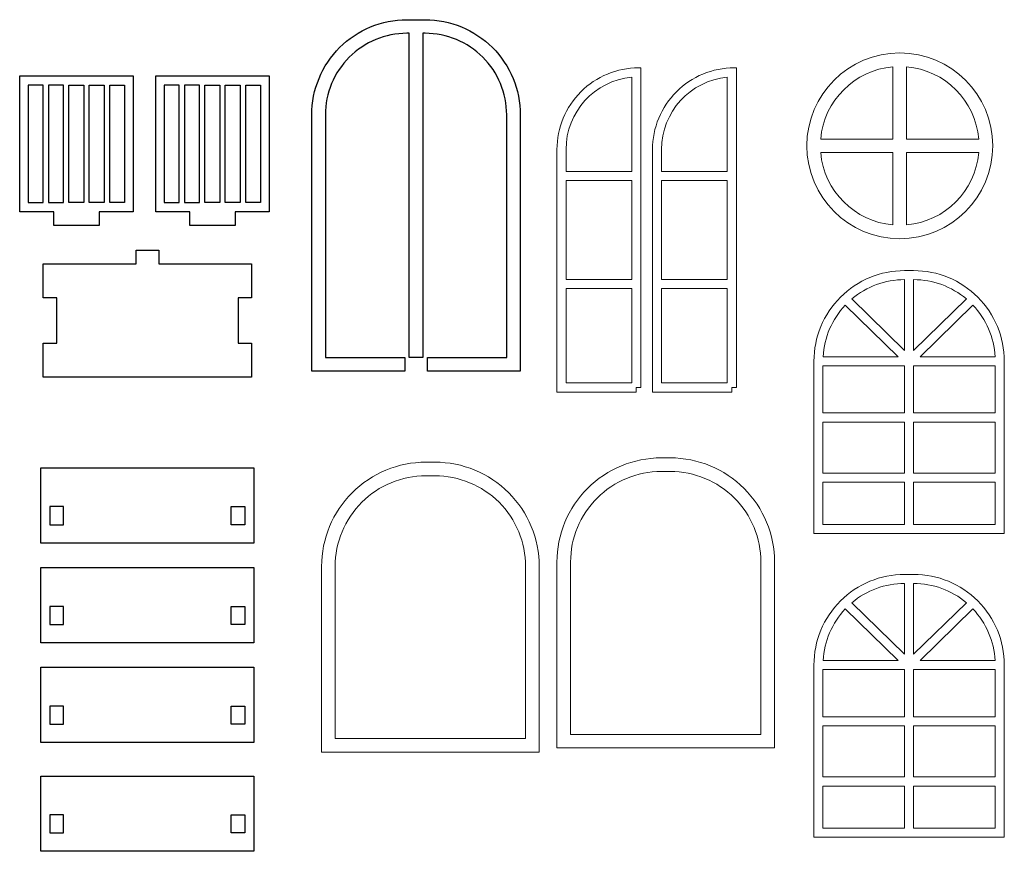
# Model space of a CAD drawing. Header units: centimetres. Extents: x -145 to 143, y -118 to 128.
# Tile 49 of 49: x 115 to 137, y 92 to 110. Entities that reach past the tile are written whole.
import ezdxf

# ---------------------------------------------------------------- set-up
doc = ezdxf.new("R2010")
doc.units = ezdxf.units.CM
doc.header["$MEASUREMENT"] = 0
doc.layers.add('Layer 1', color=7, linetype='Continuous')

msp = doc.modelspace()

# ---------------------------------------------------------------- linework, layer by layer
at = {"layer": 'Layer 1', "lineweight": 25}
for points, knots in [([(123.91447, 109.9993), (123.91447, 109.9993), (123.51447, 109.9993), (123.51447, 109.9993), (123.51447, 109.9993), (122.95747, 109.9993), (122.42347, 109.7773), (122.02947, 109.3843), (122.02947, 109.3843), (121.63647, 108.9903), (121.41447, 108.4563), (121.41447, 107.8993), (121.41447, 107.8993), (121.41447, 107.8993), (121.41447, 102.2453), (121.41447, 102.2453), (121.41447, 102.2453), (121.41447, 102.2453), (123.46447, 102.2453), (123.46447, 102.2453), (123.46447, 102.2453), (123.46447, 102.2453), (123.46447, 102.5453), (123.46447, 102.5453), (123.46447, 102.5453), (123.46447, 102.5453), (121.71447, 102.5453), (121.71447, 102.5453), (121.71447, 102.5453), (121.71447, 102.5453), (121.71447, 107.8993), (121.71447, 107.8993), (121.71447, 107.8993), (121.71447, 108.3763), (121.90447, 108.8343), (122.24247, 109.1713), (122.24247, 109.1713), (122.57947, 109.5093), (123.03747, 109.6993), (123.51447, 109.6993), (123.51447, 109.6993), (123.51447, 109.6993), (123.56447, 109.6993), (123.56447, 109.6993), (123.56447, 109.6993), (123.56447, 109.6993), (123.56447, 102.5453), (123.56447, 102.5453), (123.56447, 102.5453), (123.56447, 102.5453), (123.86447, 102.5453), (123.86447, 102.5453), (123.86447, 102.5453), (123.86447, 102.5453), (123.86447, 109.6993), (123.86447, 109.6993), (123.86447, 109.6993), (123.86447, 109.6993), (123.91447, 109.6993), (123.91447, 109.6993), (123.91447, 109.6993), (124.39247, 109.6993), (124.85047, 109.5093), (125.18747, 109.1713), (125.18747, 109.1713), (125.52547, 108.8343), (125.71447, 108.3763), (125.71447, 107.8993), (125.71447, 107.8993), (125.71447, 107.8993), (125.71447, 102.5453), (125.71447, 102.5453), (125.71447, 102.5453), (125.71447, 102.5453), (123.96447, 102.5453), (123.96447, 102.5453), (123.96447, 102.5453), (123.96447, 102.5453), (123.96447, 102.2453), (123.96447, 102.2453), (123.96447, 102.2453), (123.96447, 102.2453), (126.01447, 102.2453), (126.01447, 102.2453), (126.01447, 102.2453), (126.01447, 102.2453), (126.01447, 107.8993), (126.01447, 107.8993), (126.01447, 107.8993), (126.01447, 108.4563), (125.79347, 108.9903), (125.39947, 109.3843), (125.39947, 109.3843), (125.00547, 109.7773), (124.47147, 109.9993), (123.91447, 109.9993)], [0, 0, 0, 0, 0.04, 0.04, 0.04, 0.04, 0.08, 0.08, 0.08, 0.08, 0.12, 0.12, 0.12, 0.12, 0.16, 0.16, 0.16, 0.16, 0.2, 0.2, 0.2, 0.2, 0.24, 0.24, 0.24, 0.24, 0.28, 0.28, 0.28, 0.28, 0.32, 0.32, 0.32, 0.32, 0.36, 0.36, 0.36, 0.36, 0.4, 0.4, 0.4, 0.4, 0.44, 0.44, 0.44, 0.44, 0.48, 0.48, 0.48, 0.48, 0.52, 0.52, 0.52, 0.52, 0.56, 0.56, 0.56, 0.56, 0.6, 0.6, 0.6, 0.6, 0.64, 0.64, 0.64, 0.64, 0.68, 0.68, 0.68, 0.68, 0.72, 0.72, 0.72, 0.72, 0.76, 0.76, 0.76, 0.76, 0.8, 0.8, 0.8, 0.8, 0.84, 0.84, 0.84, 0.84, 0.88, 0.88, 0.88, 0.88, 0.92, 0.92, 0.92, 0.92, 1, 1, 1, 1]), ([(117.47147, 108.7613), (117.47147, 108.7613), (114.97147, 108.7613), (114.97147, 108.7613), (114.97147, 108.7613), (114.97147, 108.7613), (114.97147, 105.7613), (114.97147, 105.7613), (114.97147, 105.7613), (114.97147, 105.7613), (115.72147, 105.7613), (115.72147, 105.7613), (115.72147, 105.7613), (115.72147, 105.7613), (115.72147, 105.4613), (115.72147, 105.4613), (115.72147, 105.4613), (115.72147, 105.4613), (116.72147, 105.4613), (116.72147, 105.4613), (116.72147, 105.4613), (116.72147, 105.4613), (116.72147, 105.7613), (116.72147, 105.7613), (116.72147, 105.7613), (116.72147, 105.7613), (117.47147, 105.7613), (117.47147, 105.7613), (117.47147, 105.7613), (117.47147, 105.7613), (117.47147, 108.7613), (117.47147, 108.7613)], [0, 0, 0, 0, 0.11111111, 0.11111111, 0.11111111, 0.11111111, 0.22222222, 0.22222222, 0.22222222, 0.22222222, 0.33333333, 0.33333333, 0.33333333, 0.33333333, 0.44444444, 0.44444444, 0.44444444, 0.44444444, 0.55555556, 0.55555556, 0.55555556, 0.55555556, 0.66666667, 0.66666667, 0.66666667, 0.66666667, 0.77777778, 0.77777778, 0.77777778, 0.77777778, 1, 1, 1, 1]), ([(120.47147, 108.7613), (120.47147, 108.7613), (117.97147, 108.7613), (117.97147, 108.7613), (117.97147, 108.7613), (117.97147, 108.7613), (117.97147, 105.7613), (117.97147, 105.7613), (117.97147, 105.7613), (117.97147, 105.7613), (118.72147, 105.7613), (118.72147, 105.7613), (118.72147, 105.7613), (118.72147, 105.7613), (118.72147, 105.4613), (118.72147, 105.4613), (118.72147, 105.4613), (118.72147, 105.4613), (119.72147, 105.4613), (119.72147, 105.4613), (119.72147, 105.4613), (119.72147, 105.4613), (119.72147, 105.7613), (119.72147, 105.7613), (119.72147, 105.7613), (119.72147, 105.7613), (120.47147, 105.7613), (120.47147, 105.7613), (120.47147, 105.7613), (120.47147, 105.7613), (120.47147, 108.7613), (120.47147, 108.7613)], [0, 0, 0, 0, 0.11111111, 0.11111111, 0.11111111, 0.11111111, 0.22222222, 0.22222222, 0.22222222, 0.22222222, 0.33333333, 0.33333333, 0.33333333, 0.33333333, 0.44444444, 0.44444444, 0.44444444, 0.44444444, 0.55555556, 0.55555556, 0.55555556, 0.55555556, 0.66666667, 0.66666667, 0.66666667, 0.66666667, 0.77777778, 0.77777778, 0.77777778, 0.77777778, 1, 1, 1, 1]), ([(115.48647, 105.9673), (115.48647, 105.9673), (115.15747, 105.9673), (115.15747, 105.9673), (115.15747, 105.9673), (115.15747, 105.9673), (115.15747, 108.5553), (115.15747, 108.5553), (115.15747, 108.5553), (115.15747, 108.5553), (115.48647, 108.5553), (115.48647, 108.5553), (115.48647, 108.5553), (115.48647, 108.5553), (115.48647, 105.9673), (115.48647, 105.9673)], [0, 0, 0, 0, 0.2, 0.2, 0.2, 0.2, 0.4, 0.4, 0.4, 0.4, 0.6, 0.6, 0.6, 0.6, 1, 1, 1, 1]), ([(115.93647, 105.9673), (115.93647, 105.9673), (115.60747, 105.9673), (115.60747, 105.9673), (115.60747, 105.9673), (115.60747, 105.9673), (115.60747, 108.5553), (115.60747, 108.5553), (115.60747, 108.5553), (115.60747, 108.5553), (115.93647, 108.5553), (115.93647, 108.5553), (115.93647, 108.5553), (115.93647, 108.5553), (115.93647, 105.9673), (115.93647, 105.9673)], [0, 0, 0, 0, 0.2, 0.2, 0.2, 0.2, 0.4, 0.4, 0.4, 0.4, 0.6, 0.6, 0.6, 0.6, 1, 1, 1, 1]), ([(116.38647, 105.9673), (116.38647, 105.9673), (116.38647, 108.5553), (116.38647, 108.5553), (116.38647, 108.5553), (116.38647, 108.5553), (116.05747, 108.5553), (116.05747, 108.5553), (116.05747, 108.5553), (116.05747, 108.5553), (116.05747, 105.9673), (116.05747, 105.9673), (116.05747, 105.9673), (116.05747, 105.9673), (116.38647, 105.9673), (116.38647, 105.9673)], [0, 0, 0, 0, 0.2, 0.2, 0.2, 0.2, 0.4, 0.4, 0.4, 0.4, 0.6, 0.6, 0.6, 0.6, 1, 1, 1, 1]), ([(116.83647, 105.9673), (116.83647, 105.9673), (116.83647, 108.5553), (116.83647, 108.5553), (116.83647, 108.5553), (116.83647, 108.5553), (116.50747, 108.5553), (116.50747, 108.5553), (116.50747, 108.5553), (116.50747, 108.5553), (116.50747, 105.9673), (116.50747, 105.9673), (116.50747, 105.9673), (116.50747, 105.9673), (116.83647, 105.9673), (116.83647, 105.9673)], [0, 0, 0, 0, 0.2, 0.2, 0.2, 0.2, 0.4, 0.4, 0.4, 0.4, 0.6, 0.6, 0.6, 0.6, 1, 1, 1, 1]), ([(117.28647, 105.9673), (117.28647, 105.9673), (117.28647, 108.5553), (117.28647, 108.5553), (117.28647, 108.5553), (117.28647, 108.5553), (116.95747, 108.5553), (116.95747, 108.5553), (116.95747, 108.5553), (116.95747, 108.5553), (116.95747, 105.9673), (116.95747, 105.9673), (116.95747, 105.9673), (116.95747, 105.9673), (117.28647, 105.9673), (117.28647, 105.9673)], [0, 0, 0, 0, 0.2, 0.2, 0.2, 0.2, 0.4, 0.4, 0.4, 0.4, 0.6, 0.6, 0.6, 0.6, 1, 1, 1, 1]), ([(118.48647, 105.9673), (118.48647, 105.9673), (118.15747, 105.9673), (118.15747, 105.9673), (118.15747, 105.9673), (118.15747, 105.9673), (118.15747, 108.5553), (118.15747, 108.5553), (118.15747, 108.5553), (118.15747, 108.5553), (118.48647, 108.5553), (118.48647, 108.5553), (118.48647, 108.5553), (118.48647, 108.5553), (118.48647, 105.9673), (118.48647, 105.9673)], [0, 0, 0, 0, 0.2, 0.2, 0.2, 0.2, 0.4, 0.4, 0.4, 0.4, 0.6, 0.6, 0.6, 0.6, 1, 1, 1, 1]), ([(118.93647, 105.9673), (118.93647, 105.9673), (118.60747, 105.9673), (118.60747, 105.9673), (118.60747, 105.9673), (118.60747, 105.9673), (118.60747, 108.5553), (118.60747, 108.5553), (118.60747, 108.5553), (118.60747, 108.5553), (118.93647, 108.5553), (118.93647, 108.5553), (118.93647, 108.5553), (118.93647, 108.5553), (118.93647, 105.9673), (118.93647, 105.9673)], [0, 0, 0, 0, 0.2, 0.2, 0.2, 0.2, 0.4, 0.4, 0.4, 0.4, 0.6, 0.6, 0.6, 0.6, 1, 1, 1, 1]), ([(119.38647, 105.9673), (119.38647, 105.9673), (119.38647, 108.5553), (119.38647, 108.5553), (119.38647, 108.5553), (119.38647, 108.5553), (119.05747, 108.5553), (119.05747, 108.5553), (119.05747, 108.5553), (119.05747, 108.5553), (119.05747, 105.9673), (119.05747, 105.9673), (119.05747, 105.9673), (119.05747, 105.9673), (119.38647, 105.9673), (119.38647, 105.9673)], [0, 0, 0, 0, 0.2, 0.2, 0.2, 0.2, 0.4, 0.4, 0.4, 0.4, 0.6, 0.6, 0.6, 0.6, 1, 1, 1, 1]), ([(119.83647, 105.9673), (119.83647, 105.9673), (119.83647, 108.5553), (119.83647, 108.5553), (119.83647, 108.5553), (119.83647, 108.5553), (119.50747, 108.5553), (119.50747, 108.5553), (119.50747, 108.5553), (119.50747, 108.5553), (119.50747, 105.9673), (119.50747, 105.9673), (119.50747, 105.9673), (119.50747, 105.9673), (119.83647, 105.9673), (119.83647, 105.9673)], [0, 0, 0, 0, 0.2, 0.2, 0.2, 0.2, 0.4, 0.4, 0.4, 0.4, 0.6, 0.6, 0.6, 0.6, 1, 1, 1, 1]), ([(120.28647, 105.9673), (120.28647, 105.9673), (120.28647, 108.5553), (120.28647, 108.5553), (120.28647, 108.5553), (120.28647, 108.5553), (119.95747, 108.5553), (119.95747, 108.5553), (119.95747, 108.5553), (119.95747, 108.5553), (119.95747, 105.9673), (119.95747, 105.9673), (119.95747, 105.9673), (119.95747, 105.9673), (120.28647, 105.9673), (120.28647, 105.9673)], [0, 0, 0, 0, 0.2, 0.2, 0.2, 0.2, 0.4, 0.4, 0.4, 0.4, 0.6, 0.6, 0.6, 0.6, 1, 1, 1, 1]), ([(118.03847, 104.6133), (118.03847, 104.6133), (118.03847, 104.9133), (118.03847, 104.9133), (118.03847, 104.9133), (118.03847, 104.9133), (117.53847, 104.9133), (117.53847, 104.9133), (117.53847, 104.9133), (117.53847, 104.9133), (117.53847, 104.6133), (117.53847, 104.6133), (117.53847, 104.6133), (117.53847, 104.6133), (115.48847, 104.6133), (115.48847, 104.6133), (115.48847, 104.6133), (115.48847, 104.6133), (115.48847, 103.8633), (115.48847, 103.8633), (115.48847, 103.8633), (115.48847, 103.8633), (115.78847, 103.8633), (115.78847, 103.8633), (115.78847, 103.8633), (115.78847, 103.8633), (115.78847, 102.8633), (115.78847, 102.8633), (115.78847, 102.8633), (115.78847, 102.8633), (115.48847, 102.8633), (115.48847, 102.8633), (115.48847, 102.8633), (115.48847, 102.8633), (115.48847, 102.1133), (115.48847, 102.1133), (115.48847, 102.1133), (115.48847, 102.1133), (120.08847, 102.1133), (120.08847, 102.1133), (120.08847, 102.1133), (120.08847, 102.1133), (120.08847, 102.8633), (120.08847, 102.8633), (120.08847, 102.8633), (120.08847, 102.8633), (119.78847, 102.8633), (119.78847, 102.8633), (119.78847, 102.8633), (119.78847, 102.8633), (119.78847, 103.8633), (119.78847, 103.8633), (119.78847, 103.8633), (119.78847, 103.8633), (120.08847, 103.8633), (120.08847, 103.8633), (120.08847, 103.8633), (120.08847, 103.8633), (120.08847, 104.6133), (120.08847, 104.6133), (120.08847, 104.6133), (120.08847, 104.6133), (118.03847, 104.6133), (118.03847, 104.6133)], [0, 0, 0, 0, 0.05882353, 0.05882353, 0.05882353, 0.05882353, 0.11764706, 0.11764706, 0.11764706, 0.11764706, 0.17647059, 0.17647059, 0.17647059, 0.17647059, 0.23529412, 0.23529412, 0.23529412, 0.23529412, 0.29411765, 0.29411765, 0.29411765, 0.29411765, 0.35294118, 0.35294118, 0.35294118, 0.35294118, 0.41176471, 0.41176471, 0.41176471, 0.41176471, 0.47058824, 0.47058824, 0.47058824, 0.47058824, 0.52941176, 0.52941176, 0.52941176, 0.52941176, 0.58823529, 0.58823529, 0.58823529, 0.58823529, 0.64705882, 0.64705882, 0.64705882, 0.64705882, 0.70588235, 0.70588235, 0.70588235, 0.70588235, 0.76470588, 0.76470588, 0.76470588, 0.76470588, 0.82352941, 0.82352941, 0.82352941, 0.82352941, 0.88235294, 0.88235294, 0.88235294, 0.88235294, 1, 1, 1, 1]), ([(115.43847, 98.4503), (115.43847, 98.4503), (120.13847, 98.4503), (120.13847, 98.4503), (120.13847, 98.4503), (120.13847, 98.4503), (120.13847, 100.1103), (120.13847, 100.1103), (120.13847, 100.1103), (120.13847, 100.1103), (115.43847, 100.1103), (115.43847, 100.1103), (115.43847, 100.1103), (115.43847, 100.1103), (115.43847, 98.4503), (115.43847, 98.4503)], [0, 0, 0, 0, 0.2, 0.2, 0.2, 0.2, 0.4, 0.4, 0.4, 0.4, 0.6, 0.6, 0.6, 0.6, 1, 1, 1, 1]), ([(115.63847, 98.8553), (115.63847, 98.8553), (115.63847, 99.2553), (115.63847, 99.2553), (115.63847, 99.2553), (115.63847, 99.2553), (115.93847, 99.2553), (115.93847, 99.2553), (115.93847, 99.2553), (115.93847, 99.2553), (115.93847, 98.8553), (115.93847, 98.8553), (115.93847, 98.8553), (115.93847, 98.8553), (115.63847, 98.8553), (115.63847, 98.8553)], [0, 0, 0, 0, 0.2, 0.2, 0.2, 0.2, 0.4, 0.4, 0.4, 0.4, 0.6, 0.6, 0.6, 0.6, 1, 1, 1, 1]), ([(119.93847, 98.8553), (119.93847, 98.8553), (119.93847, 99.2553), (119.93847, 99.2553), (119.93847, 99.2553), (119.93847, 99.2553), (119.63847, 99.2553), (119.63847, 99.2553), (119.63847, 99.2553), (119.63847, 99.2553), (119.63847, 98.8553), (119.63847, 98.8553), (119.63847, 98.8553), (119.63847, 98.8553), (119.93847, 98.8553), (119.93847, 98.8553)], [0, 0, 0, 0, 0.2, 0.2, 0.2, 0.2, 0.4, 0.4, 0.4, 0.4, 0.6, 0.6, 0.6, 0.6, 1, 1, 1, 1]), ([(115.43847, 96.2503), (115.43847, 96.2503), (120.13847, 96.2503), (120.13847, 96.2503), (120.13847, 96.2503), (120.13847, 96.2503), (120.13847, 97.9103), (120.13847, 97.9103), (120.13847, 97.9103), (120.13847, 97.9103), (115.43847, 97.9103), (115.43847, 97.9103), (115.43847, 97.9103), (115.43847, 97.9103), (115.43847, 96.2503), (115.43847, 96.2503)], [0, 0, 0, 0, 0.2, 0.2, 0.2, 0.2, 0.4, 0.4, 0.4, 0.4, 0.6, 0.6, 0.6, 0.6, 1, 1, 1, 1]), ([(115.63847, 96.6553), (115.63847, 96.6553), (115.63847, 97.0553), (115.63847, 97.0553), (115.63847, 97.0553), (115.63847, 97.0553), (115.93847, 97.0553), (115.93847, 97.0553), (115.93847, 97.0553), (115.93847, 97.0553), (115.93847, 96.6553), (115.93847, 96.6553), (115.93847, 96.6553), (115.93847, 96.6553), (115.63847, 96.6553), (115.63847, 96.6553)], [0, 0, 0, 0, 0.2, 0.2, 0.2, 0.2, 0.4, 0.4, 0.4, 0.4, 0.6, 0.6, 0.6, 0.6, 1, 1, 1, 1]), ([(119.93847, 96.6553), (119.93847, 96.6553), (119.93847, 97.0553), (119.93847, 97.0553), (119.93847, 97.0553), (119.93847, 97.0553), (119.63847, 97.0553), (119.63847, 97.0553), (119.63847, 97.0553), (119.63847, 97.0553), (119.63847, 96.6553), (119.63847, 96.6553), (119.63847, 96.6553), (119.63847, 96.6553), (119.93847, 96.6553), (119.93847, 96.6553)], [0, 0, 0, 0, 0.2, 0.2, 0.2, 0.2, 0.4, 0.4, 0.4, 0.4, 0.6, 0.6, 0.6, 0.6, 1, 1, 1, 1]), ([(115.43847, 94.0503), (115.43847, 94.0503), (120.13847, 94.0503), (120.13847, 94.0503), (120.13847, 94.0503), (120.13847, 94.0503), (120.13847, 95.7103), (120.13847, 95.7103), (120.13847, 95.7103), (120.13847, 95.7103), (115.43847, 95.7103), (115.43847, 95.7103), (115.43847, 95.7103), (115.43847, 95.7103), (115.43847, 94.0503), (115.43847, 94.0503)], [0, 0, 0, 0, 0.2, 0.2, 0.2, 0.2, 0.4, 0.4, 0.4, 0.4, 0.6, 0.6, 0.6, 0.6, 1, 1, 1, 1]), ([(115.63847, 94.4553), (115.63847, 94.4553), (115.63847, 94.8553), (115.63847, 94.8553), (115.63847, 94.8553), (115.63847, 94.8553), (115.93847, 94.8553), (115.93847, 94.8553), (115.93847, 94.8553), (115.93847, 94.8553), (115.93847, 94.4553), (115.93847, 94.4553), (115.93847, 94.4553), (115.93847, 94.4553), (115.63847, 94.4553), (115.63847, 94.4553)], [0, 0, 0, 0, 0.2, 0.2, 0.2, 0.2, 0.4, 0.4, 0.4, 0.4, 0.6, 0.6, 0.6, 0.6, 1, 1, 1, 1]), ([(119.93847, 94.4553), (119.93847, 94.4553), (119.93847, 94.8553), (119.93847, 94.8553), (119.93847, 94.8553), (119.93847, 94.8553), (119.63847, 94.8553), (119.63847, 94.8553), (119.63847, 94.8553), (119.63847, 94.8553), (119.63847, 94.4553), (119.63847, 94.4553), (119.63847, 94.4553), (119.63847, 94.4553), (119.93847, 94.4553), (119.93847, 94.4553)], [0, 0, 0, 0, 0.2, 0.2, 0.2, 0.2, 0.4, 0.4, 0.4, 0.4, 0.6, 0.6, 0.6, 0.6, 1, 1, 1, 1]), ([(115.43847, 91.6503), (115.43847, 91.6503), (120.13847, 91.6503), (120.13847, 91.6503), (120.13847, 91.6503), (120.13847, 91.6503), (120.13847, 93.3103), (120.13847, 93.3103), (120.13847, 93.3103), (120.13847, 93.3103), (115.43847, 93.3103), (115.43847, 93.3103), (115.43847, 93.3103), (115.43847, 93.3103), (115.43847, 91.6503), (115.43847, 91.6503)], [0, 0, 0, 0, 0.2, 0.2, 0.2, 0.2, 0.4, 0.4, 0.4, 0.4, 0.6, 0.6, 0.6, 0.6, 1, 1, 1, 1]), ([(115.63847, 92.0553), (115.63847, 92.0553), (115.63847, 92.4553), (115.63847, 92.4553), (115.63847, 92.4553), (115.63847, 92.4553), (115.93847, 92.4553), (115.93847, 92.4553), (115.93847, 92.4553), (115.93847, 92.4553), (115.93847, 92.0553), (115.93847, 92.0553), (115.93847, 92.0553), (115.93847, 92.0553), (115.63847, 92.0553), (115.63847, 92.0553)], [0, 0, 0, 0, 0.2, 0.2, 0.2, 0.2, 0.4, 0.4, 0.4, 0.4, 0.6, 0.6, 0.6, 0.6, 1, 1, 1, 1]), ([(119.93847, 92.0553), (119.93847, 92.0553), (119.93847, 92.4553), (119.93847, 92.4553), (119.93847, 92.4553), (119.93847, 92.4553), (119.63847, 92.4553), (119.63847, 92.4553), (119.63847, 92.4553), (119.63847, 92.4553), (119.63847, 92.0553), (119.63847, 92.0553), (119.63847, 92.0553), (119.63847, 92.0553), (119.93847, 92.0553), (119.93847, 92.0553)], [0, 0, 0, 0, 0.2, 0.2, 0.2, 0.2, 0.4, 0.4, 0.4, 0.4, 0.6, 0.6, 0.6, 0.6, 1, 1, 1, 1])]:
    msp.add_open_spline(points, degree=3, knots=knots, dxfattribs=at)
at = {"layer": 'Layer 1', "lineweight": 9}
for points, knots in [([(136.43547, 107.2163), (136.43547, 108.3483), (135.51747, 109.2663), (134.38547, 109.2663), (134.38547, 109.2663), (133.25347, 109.2663), (132.33547, 108.3483), (132.33547, 107.2163), (132.33547, 107.2163), (132.33547, 106.0843), (133.25347, 105.1663), (134.38547, 105.1663), (134.38547, 105.1663), (135.51747, 105.1663), (136.43547, 106.0843), (136.43547, 107.2163)], [0, 0, 0, 0, 0.2, 0.2, 0.2, 0.2, 0.4, 0.4, 0.4, 0.4, 0.6, 0.6, 0.6, 0.6, 1, 1, 1, 1]), ([(126.82347, 107.1373), (126.82347, 107.1373), (126.82347, 101.7833), (126.82347, 101.7833), (126.82347, 101.7833), (126.82347, 101.7833), (128.57347, 101.7833), (128.57347, 101.7833), (128.57347, 101.7833), (128.57347, 101.7833), (128.57347, 101.8833), (128.57347, 101.8833), (128.57347, 101.8833), (128.57347, 101.8833), (128.67347, 101.8833), (128.67347, 101.8833), (128.67347, 101.8833), (128.67347, 101.8833), (128.67347, 108.9373), (128.67347, 108.9373), (128.67347, 108.9373), (128.67347, 108.9373), (128.62347, 108.9373), (128.62347, 108.9373), (128.62347, 108.9373), (128.14647, 108.9373), (127.68847, 108.7473), (127.35147, 108.4093), (127.35147, 108.4093), (127.01347, 108.0723), (126.82347, 107.6143), (126.82347, 107.1373)], [0, 0, 0, 0, 0.11111111, 0.11111111, 0.11111111, 0.11111111, 0.22222222, 0.22222222, 0.22222222, 0.22222222, 0.33333333, 0.33333333, 0.33333333, 0.33333333, 0.44444444, 0.44444444, 0.44444444, 0.44444444, 0.55555556, 0.55555556, 0.55555556, 0.55555556, 0.66666667, 0.66666667, 0.66666667, 0.66666667, 0.77777778, 0.77777778, 0.77777778, 0.77777778, 1, 1, 1, 1]), ([(128.93147, 107.1373), (128.93147, 107.1373), (128.93147, 101.7833), (128.93147, 101.7833), (128.93147, 101.7833), (128.93147, 101.7833), (130.68147, 101.7833), (130.68147, 101.7833), (130.68147, 101.7833), (130.68147, 101.7833), (130.68147, 101.8833), (130.68147, 101.8833), (130.68147, 101.8833), (130.68147, 101.8833), (130.78147, 101.8833), (130.78147, 101.8833), (130.78147, 101.8833), (130.78147, 101.8833), (130.78147, 108.9373), (130.78147, 108.9373), (130.78147, 108.9373), (130.78147, 108.9373), (130.73147, 108.9373), (130.73147, 108.9373), (130.73147, 108.9373), (130.25447, 108.9373), (129.79647, 108.7473), (129.45847, 108.4093), (129.45847, 108.4093), (129.12147, 108.0723), (128.93147, 107.6143), (128.93147, 107.1373)], [0, 0, 0, 0, 0.11111111, 0.11111111, 0.11111111, 0.11111111, 0.22222222, 0.22222222, 0.22222222, 0.22222222, 0.33333333, 0.33333333, 0.33333333, 0.33333333, 0.44444444, 0.44444444, 0.44444444, 0.44444444, 0.55555556, 0.55555556, 0.55555556, 0.55555556, 0.66666667, 0.66666667, 0.66666667, 0.66666667, 0.77777778, 0.77777778, 0.77777778, 0.77777778, 1, 1, 1, 1]), ([(132.64147, 107.3663), (132.64147, 107.3663), (134.23547, 107.3663), (134.23547, 107.3663), (134.23547, 107.3663), (134.23547, 107.3663), (134.23547, 108.9603), (134.23547, 108.9603), (134.23547, 108.9603), (133.38747, 108.8873), (132.71447, 108.2143), (132.64147, 107.3663)], [0, 0, 0, 0, 0.25, 0.25, 0.25, 0.25, 0.5, 0.5, 0.5, 0.5, 1, 1, 1, 1]), ([(134.53547, 108.9603), (134.53547, 108.9603), (134.53547, 107.3663), (134.53547, 107.3663), (134.53547, 107.3663), (134.53547, 107.3663), (136.12847, 107.3663), (136.12847, 107.3663), (136.12847, 107.3663), (136.05547, 108.2143), (135.38347, 108.8873), (134.53547, 108.9603)], [0, 0, 0, 0, 0.25, 0.25, 0.25, 0.25, 0.5, 0.5, 0.5, 0.5, 1, 1, 1, 1]), ([(127.02347, 107.1373), (127.02347, 107.1373), (127.02347, 106.6523), (127.02347, 106.6523), (127.02347, 106.6523), (127.02347, 106.6523), (128.47347, 106.6523), (128.47347, 106.6523), (128.47347, 106.6523), (128.47347, 106.6523), (128.47347, 108.7303), (128.47347, 108.7303), (128.47347, 108.7303), (127.65147, 108.6523), (127.02347, 107.9623), (127.02347, 107.1373)], [0, 0, 0, 0, 0.2, 0.2, 0.2, 0.2, 0.4, 0.4, 0.4, 0.4, 0.6, 0.6, 0.6, 0.6, 1, 1, 1, 1]), ([(129.13147, 107.1373), (129.13147, 107.1373), (129.13147, 106.6523), (129.13147, 106.6523), (129.13147, 106.6523), (129.13147, 106.6523), (130.58147, 106.6523), (130.58147, 106.6523), (130.58147, 106.6523), (130.58147, 106.6523), (130.58147, 108.7303), (130.58147, 108.7303), (130.58147, 108.7303), (129.75947, 108.6523), (129.13147, 107.9623), (129.13147, 107.1373)], [0, 0, 0, 0, 0.2, 0.2, 0.2, 0.2, 0.4, 0.4, 0.4, 0.4, 0.6, 0.6, 0.6, 0.6, 1, 1, 1, 1]), ([(134.23547, 105.4733), (134.23547, 105.4733), (134.23547, 107.0663), (134.23547, 107.0663), (134.23547, 107.0663), (134.23547, 107.0663), (132.64147, 107.0663), (132.64147, 107.0663), (132.64147, 107.0663), (132.71447, 106.2183), (133.38747, 105.5463), (134.23547, 105.4733)], [0, 0, 0, 0, 0.25, 0.25, 0.25, 0.25, 0.5, 0.5, 0.5, 0.5, 1, 1, 1, 1]), ([(136.12847, 107.0663), (136.12847, 107.0663), (134.53547, 107.0663), (134.53547, 107.0663), (134.53547, 107.0663), (134.53547, 107.0663), (134.53547, 105.4733), (134.53547, 105.4733), (134.53547, 105.4733), (135.38347, 105.5463), (136.05547, 106.2183), (136.12847, 107.0663)], [0, 0, 0, 0, 0.25, 0.25, 0.25, 0.25, 0.5, 0.5, 0.5, 0.5, 1, 1, 1, 1]), ([(127.02347, 104.2673), (127.02347, 104.2673), (128.47347, 104.2673), (128.47347, 104.2673), (128.47347, 104.2673), (128.47347, 104.2673), (128.47347, 106.4523), (128.47347, 106.4523), (128.47347, 106.4523), (128.47347, 106.4523), (127.02347, 106.4523), (127.02347, 106.4523), (127.02347, 106.4523), (127.02347, 106.4523), (127.02347, 104.2673), (127.02347, 104.2673)], [0, 0, 0, 0, 0.2, 0.2, 0.2, 0.2, 0.4, 0.4, 0.4, 0.4, 0.6, 0.6, 0.6, 0.6, 1, 1, 1, 1]), ([(129.13147, 104.2673), (129.13147, 104.2673), (130.58147, 104.2673), (130.58147, 104.2673), (130.58147, 104.2673), (130.58147, 104.2673), (130.58147, 106.4523), (130.58147, 106.4523), (130.58147, 106.4523), (130.58147, 106.4523), (129.13147, 106.4523), (129.13147, 106.4523), (129.13147, 106.4523), (129.13147, 106.4523), (129.13147, 104.2673), (129.13147, 104.2673)], [0, 0, 0, 0, 0.2, 0.2, 0.2, 0.2, 0.4, 0.4, 0.4, 0.4, 0.6, 0.6, 0.6, 0.6, 1, 1, 1, 1]), ([(132.49147, 102.4633), (132.49147, 102.4633), (132.49147, 98.6633), (132.49147, 98.6633), (132.49147, 98.6633), (132.49147, 98.6633), (136.69147, 98.6633), (136.69147, 98.6633), (136.69147, 98.6633), (136.69147, 98.6633), (136.69147, 102.4633), (136.69147, 102.4633), (136.69147, 102.4633), (136.69147, 102.9943), (136.48147, 103.5023), (136.10647, 103.8773), (136.10647, 103.8773), (135.73047, 104.2523), (135.22247, 104.4633), (134.69147, 104.4633), (134.69147, 104.4633), (134.69147, 104.4633), (134.49147, 104.4633), (134.49147, 104.4633), (134.49147, 104.4633), (133.96147, 104.4633), (133.45247, 104.2523), (133.07747, 103.8773), (133.07747, 103.8773), (132.70247, 103.5023), (132.49147, 102.9943), (132.49147, 102.4633)], [0, 0, 0, 0, 0.11111111, 0.11111111, 0.11111111, 0.11111111, 0.22222222, 0.22222222, 0.22222222, 0.22222222, 0.33333333, 0.33333333, 0.33333333, 0.33333333, 0.44444444, 0.44444444, 0.44444444, 0.44444444, 0.55555556, 0.55555556, 0.55555556, 0.55555556, 0.66666667, 0.66666667, 0.66666667, 0.66666667, 0.77777778, 0.77777778, 0.77777778, 0.77777778, 1, 1, 1, 1]), ([(133.32947, 103.8383), (133.32947, 103.8383), (134.49147, 102.7033), (134.49147, 102.7033), (134.49147, 102.7033), (134.49147, 102.7033), (134.49147, 104.2633), (134.49147, 104.2633), (134.49147, 104.2633), (134.06647, 104.2633), (133.65447, 104.1123), (133.32947, 103.8383)], [0, 0, 0, 0, 0.25, 0.25, 0.25, 0.25, 0.5, 0.5, 0.5, 0.5, 1, 1, 1, 1]), ([(134.69147, 104.2633), (134.69147, 104.2633), (134.69147, 102.7033), (134.69147, 102.7033), (134.69147, 102.7033), (134.69147, 102.7033), (135.85447, 103.8383), (135.85447, 103.8383), (135.85447, 103.8383), (135.52947, 104.1123), (135.11747, 104.2633), (134.69147, 104.2633)], [0, 0, 0, 0, 0.25, 0.25, 0.25, 0.25, 0.5, 0.5, 0.5, 0.5, 1, 1, 1, 1]), ([(127.02347, 101.9833), (127.02347, 101.9833), (128.47347, 101.9833), (128.47347, 101.9833), (128.47347, 101.9833), (128.47347, 101.9833), (128.47347, 104.0673), (128.47347, 104.0673), (128.47347, 104.0673), (128.47347, 104.0673), (127.02347, 104.0673), (127.02347, 104.0673), (127.02347, 104.0673), (127.02347, 104.0673), (127.02347, 101.9833), (127.02347, 101.9833)], [0, 0, 0, 0, 0.2, 0.2, 0.2, 0.2, 0.4, 0.4, 0.4, 0.4, 0.6, 0.6, 0.6, 0.6, 1, 1, 1, 1]), ([(129.13147, 101.9833), (129.13147, 101.9833), (130.58147, 101.9833), (130.58147, 101.9833), (130.58147, 101.9833), (130.58147, 101.9833), (130.58147, 104.0673), (130.58147, 104.0673), (130.58147, 104.0673), (130.58147, 104.0673), (129.13147, 104.0673), (129.13147, 104.0673), (129.13147, 104.0673), (129.13147, 104.0673), (129.13147, 101.9833), (129.13147, 101.9833)], [0, 0, 0, 0, 0.2, 0.2, 0.2, 0.2, 0.4, 0.4, 0.4, 0.4, 0.6, 0.6, 0.6, 0.6, 1, 1, 1, 1]), ([(132.69447, 102.5633), (132.69447, 102.5633), (134.34847, 102.5633), (134.34847, 102.5633), (134.34847, 102.5633), (134.34847, 102.5633), (133.18447, 103.7003), (133.18447, 103.7003), (133.18447, 103.7003), (132.89147, 103.3913), (132.71847, 102.9883), (132.69447, 102.5633)], [0, 0, 0, 0, 0.25, 0.25, 0.25, 0.25, 0.5, 0.5, 0.5, 0.5, 1, 1, 1, 1]), ([(135.99947, 103.7003), (135.99947, 103.7003), (134.83447, 102.5633), (134.83447, 102.5633), (134.83447, 102.5633), (134.83447, 102.5633), (136.48947, 102.5633), (136.48947, 102.5633), (136.48947, 102.5633), (136.46547, 102.9883), (136.29147, 103.3913), (135.99947, 103.7003)], [0, 0, 0, 0, 0.25, 0.25, 0.25, 0.25, 0.5, 0.5, 0.5, 0.5, 1, 1, 1, 1]), ([(134.49147, 101.3213), (134.49147, 101.3213), (132.69147, 101.3213), (132.69147, 101.3213), (132.69147, 101.3213), (132.69147, 101.3213), (132.69147, 102.3633), (132.69147, 102.3633), (132.69147, 102.3633), (132.69147, 102.3633), (134.49147, 102.3633), (134.49147, 102.3633), (134.49147, 102.3633), (134.49147, 102.3633), (134.49147, 101.3213), (134.49147, 101.3213)], [0, 0, 0, 0, 0.2, 0.2, 0.2, 0.2, 0.4, 0.4, 0.4, 0.4, 0.6, 0.6, 0.6, 0.6, 1, 1, 1, 1]), ([(134.69147, 102.3633), (134.69147, 102.3633), (136.49147, 102.3633), (136.49147, 102.3633), (136.49147, 102.3633), (136.49147, 102.3633), (136.49147, 101.3213), (136.49147, 101.3213), (136.49147, 101.3213), (136.49147, 101.3213), (134.69147, 101.3213), (134.69147, 101.3213), (134.69147, 101.3213), (134.69147, 101.3213), (134.69147, 102.3633), (134.69147, 102.3633)], [0, 0, 0, 0, 0.2, 0.2, 0.2, 0.2, 0.4, 0.4, 0.4, 0.4, 0.6, 0.6, 0.6, 0.6, 1, 1, 1, 1]), ([(134.49147, 99.9933), (134.49147, 99.9933), (132.69147, 99.9933), (132.69147, 99.9933), (132.69147, 99.9933), (132.69147, 99.9933), (132.69147, 101.1213), (132.69147, 101.1213), (132.69147, 101.1213), (132.69147, 101.1213), (134.49147, 101.1213), (134.49147, 101.1213), (134.49147, 101.1213), (134.49147, 101.1213), (134.49147, 99.9933), (134.49147, 99.9933)], [0, 0, 0, 0, 0.2, 0.2, 0.2, 0.2, 0.4, 0.4, 0.4, 0.4, 0.6, 0.6, 0.6, 0.6, 1, 1, 1, 1]), ([(134.69147, 101.1213), (134.69147, 101.1213), (136.49147, 101.1213), (136.49147, 101.1213), (136.49147, 101.1213), (136.49147, 101.1213), (136.49147, 99.9933), (136.49147, 99.9933), (136.49147, 99.9933), (136.49147, 99.9933), (134.69147, 99.9933), (134.69147, 99.9933), (134.69147, 99.9933), (134.69147, 99.9933), (134.69147, 101.1213), (134.69147, 101.1213)], [0, 0, 0, 0, 0.2, 0.2, 0.2, 0.2, 0.4, 0.4, 0.4, 0.4, 0.6, 0.6, 0.6, 0.6, 1, 1, 1, 1]), ([(124.13147, 100.2363), (124.13147, 100.2363), (123.93147, 100.2363), (123.93147, 100.2363), (123.93147, 100.2363), (123.32147, 100.2363), (122.73647, 99.9933), (122.30547, 99.5623), (122.30547, 99.5623), (121.87447, 99.1313), (121.63147, 98.5463), (121.63147, 97.9363), (121.63147, 97.9363), (121.63147, 97.9363), (121.63147, 93.8363), (121.63147, 93.8363), (121.63147, 93.8363), (121.63147, 93.8363), (126.43147, 93.8363), (126.43147, 93.8363), (126.43147, 93.8363), (126.43147, 93.8363), (126.43147, 97.9363), (126.43147, 97.9363), (126.43147, 97.9363), (126.43147, 98.5463), (126.18947, 99.1313), (125.75847, 99.5623), (125.75847, 99.5623), (125.32647, 99.9933), (124.74147, 100.2363), (124.13147, 100.2363)], [0, 0, 0, 0, 0.11111111, 0.11111111, 0.11111111, 0.11111111, 0.22222222, 0.22222222, 0.22222222, 0.22222222, 0.33333333, 0.33333333, 0.33333333, 0.33333333, 0.44444444, 0.44444444, 0.44444444, 0.44444444, 0.55555556, 0.55555556, 0.55555556, 0.55555556, 0.66666667, 0.66666667, 0.66666667, 0.66666667, 0.77777778, 0.77777778, 0.77777778, 0.77777778, 1, 1, 1, 1]), ([(129.32347, 100.3313), (129.32347, 100.3313), (129.12347, 100.3313), (129.12347, 100.3313), (129.12347, 100.3313), (128.51347, 100.3313), (127.92847, 100.0893), (127.49747, 99.6583), (127.49747, 99.6583), (127.06547, 99.2263), (126.82347, 98.6413), (126.82347, 98.0313), (126.82347, 98.0313), (126.82347, 98.0313), (126.82347, 93.9313), (126.82347, 93.9313), (126.82347, 93.9313), (126.82347, 93.9313), (131.62347, 93.9313), (131.62347, 93.9313), (131.62347, 93.9313), (131.62347, 93.9313), (131.62347, 98.0313), (131.62347, 98.0313), (131.62347, 98.0313), (131.62347, 98.6413), (131.38147, 99.2263), (130.94947, 99.6583), (130.94947, 99.6583), (130.51847, 100.0893), (129.93347, 100.3313), (129.32347, 100.3313)], [0, 0, 0, 0, 0.11111111, 0.11111111, 0.11111111, 0.11111111, 0.22222222, 0.22222222, 0.22222222, 0.22222222, 0.33333333, 0.33333333, 0.33333333, 0.33333333, 0.44444444, 0.44444444, 0.44444444, 0.44444444, 0.55555556, 0.55555556, 0.55555556, 0.55555556, 0.66666667, 0.66666667, 0.66666667, 0.66666667, 0.77777778, 0.77777778, 0.77777778, 0.77777778, 1, 1, 1, 1]), ([(121.93147, 97.9363), (121.93147, 97.9363), (121.93147, 94.1363), (121.93147, 94.1363), (121.93147, 94.1363), (121.93147, 94.1363), (126.13147, 94.1363), (126.13147, 94.1363), (126.13147, 94.1363), (126.13147, 94.1363), (126.13147, 97.9363), (126.13147, 97.9363), (126.13147, 97.9363), (126.13147, 98.4663), (125.92147, 98.9753), (125.54647, 99.3503), (125.54647, 99.3503), (125.17047, 99.7253), (124.66247, 99.9363), (124.13147, 99.9363), (124.13147, 99.9363), (124.13147, 99.9363), (123.93147, 99.9363), (123.93147, 99.9363), (123.93147, 99.9363), (123.40147, 99.9363), (122.89247, 99.7253), (122.51747, 99.3503), (122.51747, 99.3503), (122.14247, 98.9753), (121.93147, 98.4663), (121.93147, 97.9363)], [0, 0, 0, 0, 0.11111111, 0.11111111, 0.11111111, 0.11111111, 0.22222222, 0.22222222, 0.22222222, 0.22222222, 0.33333333, 0.33333333, 0.33333333, 0.33333333, 0.44444444, 0.44444444, 0.44444444, 0.44444444, 0.55555556, 0.55555556, 0.55555556, 0.55555556, 0.66666667, 0.66666667, 0.66666667, 0.66666667, 0.77777778, 0.77777778, 0.77777778, 0.77777778, 1, 1, 1, 1]), ([(127.12347, 98.0313), (127.12347, 98.0313), (127.12347, 94.2313), (127.12347, 94.2313), (127.12347, 94.2313), (127.12347, 94.2313), (131.32347, 94.2313), (131.32347, 94.2313), (131.32347, 94.2313), (131.32347, 94.2313), (131.32347, 98.0313), (131.32347, 98.0313), (131.32347, 98.0313), (131.32347, 98.5623), (131.11247, 99.0703), (130.73747, 99.4453), (130.73747, 99.4453), (130.36247, 99.8203), (129.85347, 100.0313), (129.32347, 100.0313), (129.32347, 100.0313), (129.32347, 100.0313), (129.12347, 100.0313), (129.12347, 100.0313), (129.12347, 100.0313), (128.59347, 100.0313), (128.08447, 99.8203), (127.70947, 99.4453), (127.70947, 99.4453), (127.33447, 99.0703), (127.12347, 98.5623), (127.12347, 98.0313)], [0, 0, 0, 0, 0.11111111, 0.11111111, 0.11111111, 0.11111111, 0.22222222, 0.22222222, 0.22222222, 0.22222222, 0.33333333, 0.33333333, 0.33333333, 0.33333333, 0.44444444, 0.44444444, 0.44444444, 0.44444444, 0.55555556, 0.55555556, 0.55555556, 0.55555556, 0.66666667, 0.66666667, 0.66666667, 0.66666667, 0.77777778, 0.77777778, 0.77777778, 0.77777778, 1, 1, 1, 1]), ([(134.49147, 98.8633), (134.49147, 98.8633), (132.69147, 98.8633), (132.69147, 98.8633), (132.69147, 98.8633), (132.69147, 98.8633), (132.69147, 99.7933), (132.69147, 99.7933), (132.69147, 99.7933), (132.69147, 99.7933), (134.49147, 99.7933), (134.49147, 99.7933), (134.49147, 99.7933), (134.49147, 99.7933), (134.49147, 98.8633), (134.49147, 98.8633)], [0, 0, 0, 0, 0.2, 0.2, 0.2, 0.2, 0.4, 0.4, 0.4, 0.4, 0.6, 0.6, 0.6, 0.6, 1, 1, 1, 1]), ([(134.69147, 99.7933), (134.69147, 99.7933), (136.49147, 99.7933), (136.49147, 99.7933), (136.49147, 99.7933), (136.49147, 99.7933), (136.49147, 98.8633), (136.49147, 98.8633), (136.49147, 98.8633), (136.49147, 98.8633), (134.69147, 98.8633), (134.69147, 98.8633), (134.69147, 98.8633), (134.69147, 98.8633), (134.69147, 99.7933), (134.69147, 99.7933)], [0, 0, 0, 0, 0.2, 0.2, 0.2, 0.2, 0.4, 0.4, 0.4, 0.4, 0.6, 0.6, 0.6, 0.6, 1, 1, 1, 1]), ([(132.49147, 95.7603), (132.49147, 95.7603), (132.49147, 91.9603), (132.49147, 91.9603), (132.49147, 91.9603), (132.49147, 91.9603), (136.69147, 91.9603), (136.69147, 91.9603), (136.69147, 91.9603), (136.69147, 91.9603), (136.69147, 95.7603), (136.69147, 95.7603), (136.69147, 95.7603), (136.69147, 96.2913), (136.48147, 96.8003), (136.10647, 97.1753), (136.10647, 97.1753), (135.73047, 97.5503), (135.22247, 97.7603), (134.69147, 97.7603), (134.69147, 97.7603), (134.69147, 97.7603), (134.49147, 97.7603), (134.49147, 97.7603), (134.49147, 97.7603), (133.96147, 97.7603), (133.45247, 97.5503), (133.07747, 97.1753), (133.07747, 97.1753), (132.70247, 96.8003), (132.49147, 96.2913), (132.49147, 95.7603)], [0, 0, 0, 0, 0.11111111, 0.11111111, 0.11111111, 0.11111111, 0.22222222, 0.22222222, 0.22222222, 0.22222222, 0.33333333, 0.33333333, 0.33333333, 0.33333333, 0.44444444, 0.44444444, 0.44444444, 0.44444444, 0.55555556, 0.55555556, 0.55555556, 0.55555556, 0.66666667, 0.66666667, 0.66666667, 0.66666667, 0.77777778, 0.77777778, 0.77777778, 0.77777778, 1, 1, 1, 1]), ([(133.32947, 97.1353), (133.32947, 97.1353), (134.49147, 96.0003), (134.49147, 96.0003), (134.49147, 96.0003), (134.49147, 96.0003), (134.49147, 97.5603), (134.49147, 97.5603), (134.49147, 97.5603), (134.06647, 97.5603), (133.65447, 97.4103), (133.32947, 97.1353)], [0, 0, 0, 0, 0.25, 0.25, 0.25, 0.25, 0.5, 0.5, 0.5, 0.5, 1, 1, 1, 1]), ([(134.69147, 97.5603), (134.69147, 97.5603), (134.69147, 96.0003), (134.69147, 96.0003), (134.69147, 96.0003), (134.69147, 96.0003), (135.85447, 97.1353), (135.85447, 97.1353), (135.85447, 97.1353), (135.52947, 97.4103), (135.11747, 97.5603), (134.69147, 97.5603)], [0, 0, 0, 0, 0.25, 0.25, 0.25, 0.25, 0.5, 0.5, 0.5, 0.5, 1, 1, 1, 1]), ([(132.69447, 95.8603), (132.69447, 95.8603), (134.34847, 95.8603), (134.34847, 95.8603), (134.34847, 95.8603), (134.34847, 95.8603), (133.18447, 96.9973), (133.18447, 96.9973), (133.18447, 96.9973), (132.89147, 96.6883), (132.71847, 96.2853), (132.69447, 95.8603)], [0, 0, 0, 0, 0.25, 0.25, 0.25, 0.25, 0.5, 0.5, 0.5, 0.5, 1, 1, 1, 1]), ([(135.99947, 96.9973), (135.99947, 96.9973), (134.83447, 95.8603), (134.83447, 95.8603), (134.83447, 95.8603), (134.83447, 95.8603), (136.48947, 95.8603), (136.48947, 95.8603), (136.48947, 95.8603), (136.46547, 96.2853), (136.29147, 96.6883), (135.99947, 96.9973)], [0, 0, 0, 0, 0.25, 0.25, 0.25, 0.25, 0.5, 0.5, 0.5, 0.5, 1, 1, 1, 1]), ([(134.49147, 94.6193), (134.49147, 94.6193), (132.69147, 94.6193), (132.69147, 94.6193), (132.69147, 94.6193), (132.69147, 94.6193), (132.69147, 95.6603), (132.69147, 95.6603), (132.69147, 95.6603), (132.69147, 95.6603), (134.49147, 95.6603), (134.49147, 95.6603), (134.49147, 95.6603), (134.49147, 95.6603), (134.49147, 94.6193), (134.49147, 94.6193)], [0, 0, 0, 0, 0.2, 0.2, 0.2, 0.2, 0.4, 0.4, 0.4, 0.4, 0.6, 0.6, 0.6, 0.6, 1, 1, 1, 1]), ([(134.69147, 95.6603), (134.69147, 95.6603), (136.49147, 95.6603), (136.49147, 95.6603), (136.49147, 95.6603), (136.49147, 95.6603), (136.49147, 94.6193), (136.49147, 94.6193), (136.49147, 94.6193), (136.49147, 94.6193), (134.69147, 94.6193), (134.69147, 94.6193), (134.69147, 94.6193), (134.69147, 94.6193), (134.69147, 95.6603), (134.69147, 95.6603)], [0, 0, 0, 0, 0.2, 0.2, 0.2, 0.2, 0.4, 0.4, 0.4, 0.4, 0.6, 0.6, 0.6, 0.6, 1, 1, 1, 1]), ([(134.49147, 93.2903), (134.49147, 93.2903), (132.69147, 93.2903), (132.69147, 93.2903), (132.69147, 93.2903), (132.69147, 93.2903), (132.69147, 94.4193), (132.69147, 94.4193), (132.69147, 94.4193), (132.69147, 94.4193), (134.49147, 94.4193), (134.49147, 94.4193), (134.49147, 94.4193), (134.49147, 94.4193), (134.49147, 93.2903), (134.49147, 93.2903)], [0, 0, 0, 0, 0.2, 0.2, 0.2, 0.2, 0.4, 0.4, 0.4, 0.4, 0.6, 0.6, 0.6, 0.6, 1, 1, 1, 1]), ([(134.69147, 94.4193), (134.69147, 94.4193), (136.49147, 94.4193), (136.49147, 94.4193), (136.49147, 94.4193), (136.49147, 94.4193), (136.49147, 93.2903), (136.49147, 93.2903), (136.49147, 93.2903), (136.49147, 93.2903), (134.69147, 93.2903), (134.69147, 93.2903), (134.69147, 93.2903), (134.69147, 93.2903), (134.69147, 94.4193), (134.69147, 94.4193)], [0, 0, 0, 0, 0.2, 0.2, 0.2, 0.2, 0.4, 0.4, 0.4, 0.4, 0.6, 0.6, 0.6, 0.6, 1, 1, 1, 1]), ([(134.49147, 92.1603), (134.49147, 92.1603), (132.69147, 92.1603), (132.69147, 92.1603), (132.69147, 92.1603), (132.69147, 92.1603), (132.69147, 93.0903), (132.69147, 93.0903), (132.69147, 93.0903), (132.69147, 93.0903), (134.49147, 93.0903), (134.49147, 93.0903), (134.49147, 93.0903), (134.49147, 93.0903), (134.49147, 92.1603), (134.49147, 92.1603)], [0, 0, 0, 0, 0.2, 0.2, 0.2, 0.2, 0.4, 0.4, 0.4, 0.4, 0.6, 0.6, 0.6, 0.6, 1, 1, 1, 1]), ([(134.69147, 93.0903), (134.69147, 93.0903), (136.49147, 93.0903), (136.49147, 93.0903), (136.49147, 93.0903), (136.49147, 93.0903), (136.49147, 92.1603), (136.49147, 92.1603), (136.49147, 92.1603), (136.49147, 92.1603), (134.69147, 92.1603), (134.69147, 92.1603), (134.69147, 92.1603), (134.69147, 92.1603), (134.69147, 93.0903), (134.69147, 93.0903)], [0, 0, 0, 0, 0.2, 0.2, 0.2, 0.2, 0.4, 0.4, 0.4, 0.4, 0.6, 0.6, 0.6, 0.6, 1, 1, 1, 1])]:
    msp.add_open_spline(points, degree=3, knots=knots, dxfattribs=at)

doc.saveas('drawing.dxf')
